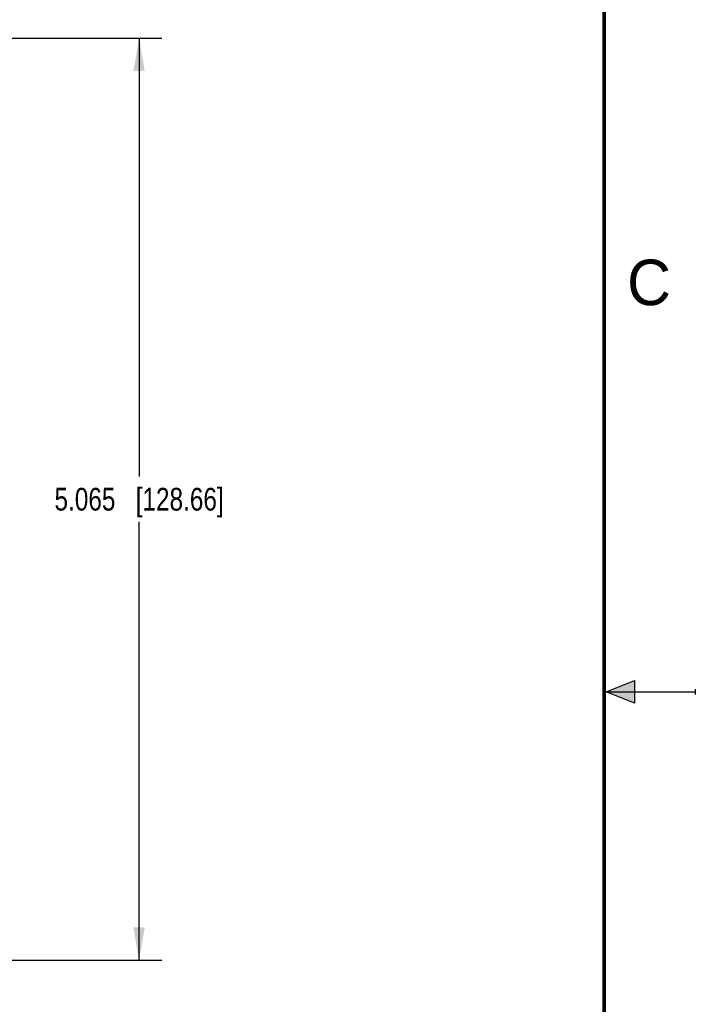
# Model space of a CAD drawing. Header units: inches. Extents: x 0 to 22, y 0 to 17.
# Tile 90 of 91: x 18.3 to 22, y 6.8 to 12.2. Entities that reach past the tile are written whole.
import ezdxf

# ---------------------------------------------------------------- set-up
doc = ezdxf.new("R2010")
doc.units = ezdxf.units.IN
doc.header["$LTSCALE"] = 1.21
doc.header["$MEASUREMENT"] = 0
doc.layers.get('0').update_dxf_attribs({"linetype": 'CONTINUOUS'})
doc.layers.add('DIMENSIONS', color=7, linetype='CONTINUOUS')
doc.styles.get("Standard").update_dxf_attribs({"font": 'txt', "width": 0.8})
doc.styles.add('TEXTSTYLE_2', font='txt')
doc.dimstyles.new('DIMSTYLE_2', dxfattribs={"dimtxt": 0.125, "dimasz": 0.18, "dimexe": 0.18, "dimexo": 0.0625, "dimgap": 0.09, "dimtad": 0, "dimtih": 1, "dimtoh": 1, "dimdec": 3, "dimzin": 4, "dimdsep": 46, "dimtxsty": 'STANDARD', "dimblk": '_FILLED', "dimblk1": '_FILLED', "dimblk2": '_FILLED', "dimcen": 0.09, "dimadec": 0, "dimazin": 0, "dimtp": 0.01, "dimtm": 0.01, "dimtfac": 1, "dimtdec": 3, "dimtofl": 0, "dimtmove": 0, "dimatfit": 3, "dimldrblk": '_FILLED', "dimfxl": 1, "dimtolj": 1, "dimtzin": 4, "dimarcsym": 0})

# ---------------------------------------------------------------- blocks, each defined once
blk = doc.blocks.new('_FILLED')
at = {"color": 0, "linetype": 'BYBLOCK'}
blk.add_solid([(0, 0), (-1, 0.174), (-1, -0.174)], dxfattribs=at)
blk = doc.blocks.new('*D18')
at = {"layer": 'DIMENSIONS', "color": 2, "linetype": 'CONTINUOUS'}
for p, q in [((17.3249, 12.0914), (19.0692, 12.0914)), ((18.9442, 12.0914), (18.9442, 9.6838)), ((18.9442, 7.0262), (18.9442, 9.4338)), ((17.3249, 7.0262), (19.0692, 7.0262))]:
    blk.add_line(p, q, dxfattribs=at)
at = {"layer": 'DIMENSIONS', "color": 2, "linetype": 'CONTINUOUS', "xscale": 0.18, "yscale": 0.18, "zscale": 0.18}
for p, rotation in [((18.9442, 12.0914), 90), ((18.9442, 7.0262), 270)]:
    blk.add_blockref('_FILLED', p, dxfattribs=dict(at, rotation=rotation))
at = {"layer": 'DIMENSIONS', "color": 2, "linetype": 'CONTINUOUS', "insert": (18.9442, 9.6213), "char_height": 0.125, "width": 1.425, "attachment_point": 2, "line_spacing_factor": 0.9}
blk.add_mtext('5.065{\\Ftxt.shx;\\W1.000000;\\H0.125000; }[128.66]', dxfattribs=at)

msp = doc.modelspace()

# ---------------------------------------------------------------- hatches: boundary and pattern name
at = {"linetype": 'CONTINUOUS'}
msp.add_hatch(color=2, dxfattribs=at).paths.add_polyline_path([(21.6663, 8.5625), (21.6663, 8.4375), (21.51, 8.5)])

# ---------------------------------------------------------------- linework, layer by layer
at = {"color": 2, "linetype": 'CONTINUOUS'}
for p, q in [((21.51, 8.5), (21.6663, 8.5625)), ((21.6663, 8.5625), (21.6663, 8.4375)), ((21.51, 8.5), (22, 8.5)), ((21.6663, 8.4375), (21.51, 8.5)), ((22, 8.515), (22, 8.485))]:
    msp.add_line(p, q, dxfattribs=at)
at = {"color": 7, "linetype": 'CONTINUOUS', "const_width": 0.02}
msp.add_lwpolyline([(21.5, 0.5), (21.5, 16.5)], dxfattribs=at)

# ---------------------------------------------------------------- texts
at = {"color": 2, "linetype": 'CONTINUOUS', "insert": (21.625, 10.875), "char_height": 0.25, "width": 0.25, "attachment_point": 1, "line_spacing_factor": 0.9, "style": 'TEXTSTYLE_2'}
msp.add_mtext('C', dxfattribs=at)

# ---------------------------------------------------------------- dimensions: what is measured, and where the dimension line sits
at = {"layer": 'DIMENSIONS', "color": 2, "linetype": 'CONTINUOUS'}
dim = msp.add_linear_dim(base=(18.9442, 7.0262), p1=(17.3249, 12.0914), p2=(17.3249, 7.0262), angle=270, dimstyle='DIMSTYLE_2', dxfattribs=at)
dim.commit()
dim.dimension.update_dxf_attribs({"geometry": '*D18', "text_midpoint": (18.7942, 9.5588), "dimtype": 160})

doc.saveas('drawing.dxf')
